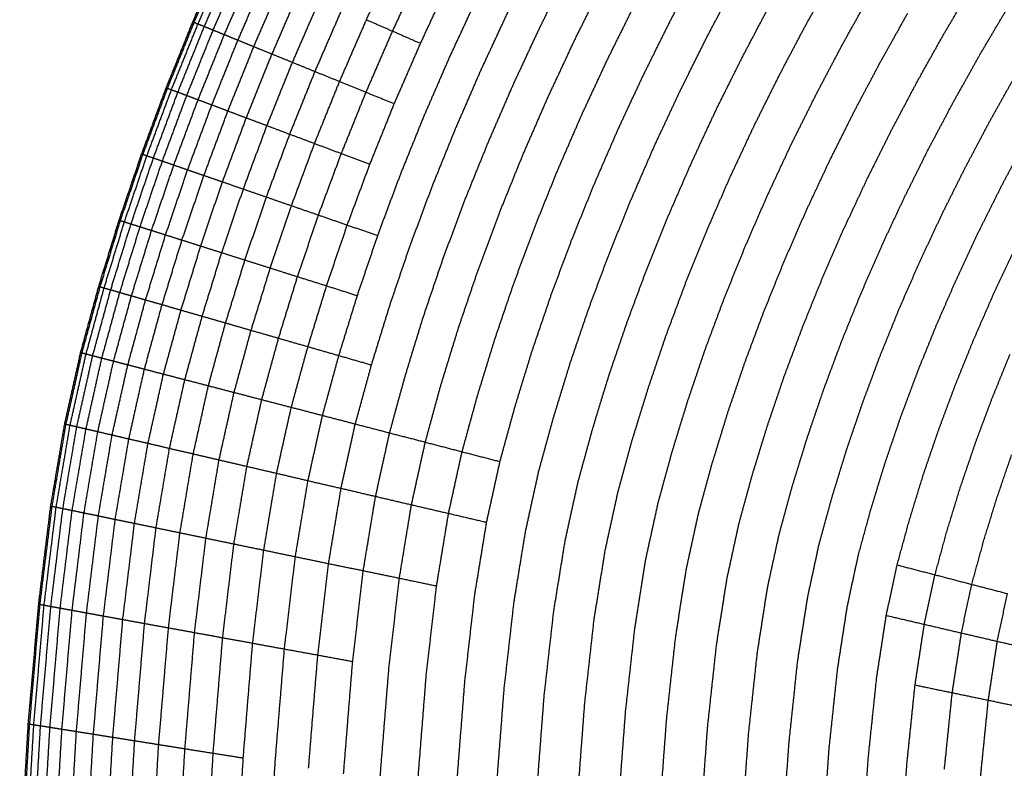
# Model space of a CAD drawing. Header units: millimetres. Extents: x 0 to 20, y 0 to 45.7.
# Tile 60 of 77: x 5.9 to 7, y 38.3 to 39.1. Entities that reach past the tile are written whole.
import ezdxf

# ---------------------------------------------------------------- set-up
doc = ezdxf.new("R2010")
doc.units = ezdxf.units.MM
doc.header["$MEASUREMENT"] = 0
doc.layers.add('Make2D$visible$lines', color=7, linetype='Continuous', true_color=0x000000)

msp = doc.modelspace()

# ---------------------------------------------------------------- linework, layer by layer
at = {"layer": 'Make2D$visible$lines'}
for points in [[(6.1147, 39.1139), (6.1299, 39.149), (6.1451, 39.1841)], [(6.1161, 39.1133), (6.1313, 39.1484), (6.1465, 39.1835)], [(6.1202, 39.1116), (6.1354, 39.1467), (6.1506, 39.1817)], [(6.127, 39.1089), (6.1421, 39.1438), (6.1573, 39.1787)], [(6.1364, 39.1051), (6.1515, 39.1399), (6.1666, 39.1747)], [(6.3004, 39.1161), (6.3157, 39.149), (6.331, 39.1818)], [(6.1484, 39.1002), (6.1634, 39.1348), (6.1785, 39.1695)], [(6.1629, 39.0943), (6.1779, 39.1287), (6.1928, 39.1632)], [(6.3284, 39.1039), (6.3435, 39.1364), (6.3586, 39.1688)], [(6.4865, 39.1089), (6.5017, 39.1395), (6.5169, 39.1701)], [(6.6259, 39.1155), (6.6412, 39.1445), (6.6565, 39.1735)], [(6.7716, 39.1123), (6.7869, 39.1396), (6.8021, 39.167)], [(6.1799, 39.0873), (6.1948, 39.1216), (6.2097, 39.1558)], [(6.3583, 39.0908), (6.3732, 39.1229), (6.3881, 39.155)], [(6.6642, 39.0964), (6.6792, 39.1249), (6.6943, 39.1534)], [(6.9186, 39.1013), (6.9338, 39.127), (6.949, 39.1528)], [(6.1994, 39.0794), (6.2142, 39.1134), (6.2289, 39.1474)], [(6.5222, 39.0922), (6.5372, 39.1223), (6.5521, 39.1525)], [(6.8108, 39.0914), (6.8258, 39.1183), (6.8409, 39.1452)], [(6.2213, 39.0705), (6.2359, 39.1042), (6.2506, 39.1379)], [(6.3899, 39.077), (6.4046, 39.1087), (6.4194, 39.1404)], [(6.559, 39.0749), (6.5738, 39.1046), (6.5885, 39.1343)], [(6.7031, 39.0769), (6.7179, 39.105), (6.7327, 39.133)], [(6.2454, 39.0607), (6.2599, 39.0941), (6.2744, 39.1275)], [(6.4231, 39.0625), (6.4377, 39.0937), (6.4522, 39.125)], [(6.8502, 39.0704), (6.865, 39.0968), (6.8797, 39.1232)], [(6.9573, 39.0795), (6.9723, 39.1048), (6.9872, 39.13)], [(6.0862, 39.0433), (6.1005, 39.0786), (6.1147, 39.1139)], [(6.0876, 39.0428), (6.1019, 39.0781), (6.1161, 39.1133)], [(6.0918, 39.0412), (6.106, 39.0764), (6.1202, 39.1116)], [(6.1147, 39.1139), (6.1154, 39.1136), (6.1161, 39.1133)], [(6.1161, 39.1133), (6.1181, 39.1125), (6.1202, 39.1116)], [(6.1202, 39.1116), (6.1236, 39.1103), (6.127, 39.1089)], [(6.2717, 39.05), (6.2861, 39.0831), (6.3004, 39.1161)], [(6.3004, 39.1161), (6.3144, 39.11), (6.3284, 39.1039)], [(6.5969, 39.0571), (6.6114, 39.0863), (6.6259, 39.1155)], [(6.7425, 39.0572), (6.757, 39.0848), (6.7716, 39.1123)], [(6.0987, 39.0387), (6.1128, 39.0738), (6.127, 39.1089)], [(6.1082, 39.0351), (6.1223, 39.0701), (6.1364, 39.1051)], [(6.1203, 39.0305), (6.1343, 39.0653), (6.1484, 39.1002)], [(6.127, 39.1089), (6.1317, 39.107), (6.1364, 39.1051)], [(6.1364, 39.1051), (6.1424, 39.1026), (6.1484, 39.1002)], [(6.1484, 39.1002), (6.1556, 39.0972), (6.1629, 39.0943)], [(6.3, 39.0385), (6.3142, 39.0712), (6.3284, 39.1039)], [(6.3284, 39.1039), (6.3434, 39.0974), (6.3583, 39.0908)], [(6.4578, 39.0473), (6.4722, 39.0781), (6.4865, 39.1089)], [(6.8896, 39.0495), (6.9041, 39.0754), (6.9186, 39.1013)], [(6.135, 39.025), (6.149, 39.0596), (6.1629, 39.0943)], [(6.1629, 39.0943), (6.1714, 39.0908), (6.1799, 39.0873)], [(6.3302, 39.0263), (6.3443, 39.0585), (6.3583, 39.0908)], [(6.4939, 39.0315), (6.5081, 39.0618), (6.5222, 39.0922)], [(6.6356, 39.039), (6.6499, 39.0677), (6.6642, 39.0964)], [(6.7822, 39.0373), (6.7965, 39.0644), (6.8108, 39.0914)], [(6.1522, 39.0185), (6.1661, 39.0529), (6.1799, 39.0873)], [(6.1719, 39.0111), (6.1856, 39.0453), (6.1994, 39.0794)], [(6.1799, 39.0873), (6.1897, 39.0834), (6.1994, 39.0794)], [(6.1994, 39.0794), (6.2104, 39.075), (6.2213, 39.0705)], [(6.9288, 39.0286), (6.9431, 39.054), (6.9573, 39.0795)], [(6.194, 39.0028), (6.2076, 39.0367), (6.2213, 39.0705)], [(6.2213, 39.0705), (6.2334, 39.0656), (6.2454, 39.0607)], [(6.3622, 39.0133), (6.376, 39.0451), (6.3899, 39.077)], [(6.5312, 39.0152), (6.5451, 39.045), (6.559, 39.0749)], [(6.675, 39.0205), (6.689, 39.0487), (6.7031, 39.0769)], [(6.8221, 39.0174), (6.8361, 39.0439), (6.8502, 39.0704)], [(6.2184, 38.9936), (6.2319, 39.0272), (6.2454, 39.0607)], [(6.2454, 39.0607), (6.2586, 39.0554), (6.2717, 39.05)], [(6.3958, 38.9996), (6.4095, 39.031), (6.4231, 39.0625)], [(6.9677, 39.0079), (6.9817, 39.0329), (6.9957, 39.0578)], [(6.2449, 38.9837), (6.2583, 39.0169), (6.2717, 39.05)], [(6.2717, 39.05), (6.2859, 39.0443), (6.3, 39.0385)], [(6.4309, 38.9853), (6.4444, 39.0163), (6.4578, 39.0473)], [(6.5695, 38.9984), (6.5832, 39.0278), (6.5969, 39.0571)], [(6.7149, 39.0018), (6.7287, 39.0295), (6.7425, 39.0572)], [(6.862, 38.9974), (6.8758, 39.0234), (6.8896, 39.0495)], [(6.0599, 38.9725), (6.0731, 39.0079), (6.0862, 39.0433)], [(6.0613, 38.972), (6.0745, 39.0074), (6.0876, 39.0428)], [(6.0655, 38.9706), (6.0787, 39.0059), (6.0918, 39.0412)], [(6.0725, 38.9682), (6.0856, 39.0034), (6.0987, 39.0387)], [(6.0862, 39.0433), (6.0869, 39.0431), (6.0876, 39.0428)], [(6.0876, 39.0428), (6.0897, 39.042), (6.0918, 39.0412)], [(6.0918, 39.0412), (6.0952, 39.0399), (6.0987, 39.0387)], [(6.0987, 39.0387), (6.1034, 39.0369), (6.1082, 39.0351)], [(6.2736, 38.9729), (6.2868, 39.0057), (6.3, 39.0385)], [(6.3, 39.0385), (6.3151, 39.0324), (6.3302, 39.0263)], [(6.6087, 38.9813), (6.6222, 39.0101), (6.6356, 39.039)], [(6.7551, 38.983), (6.7687, 39.0101), (6.7822, 39.0373)], [(6.0821, 38.9649), (6.0951, 39), (6.1082, 39.0351)], [(6.0943, 38.9606), (6.1073, 38.9956), (6.1203, 39.0305)], [(6.1082, 39.0351), (6.1142, 39.0328), (6.1203, 39.0305)], [(6.1203, 39.0305), (6.1276, 39.0278), (6.135, 39.025)], [(6.3041, 38.9614), (6.3172, 38.9938), (6.3302, 39.0263)], [(6.4674, 38.9705), (6.4807, 39.001), (6.4939, 39.0315)], [(6.9017, 38.9775), (6.9153, 39.003), (6.9288, 39.0286)], [(6.1091, 38.9555), (6.1221, 38.9903), (6.135, 39.025)], [(6.1265, 38.9495), (6.1394, 38.984), (6.1522, 39.0185)], [(6.135, 39.025), (6.1436, 39.0218), (6.1522, 39.0185)], [(6.1522, 39.0185), (6.162, 39.0148), (6.1719, 39.0111)], [(6.6486, 38.9638), (6.6618, 38.9922), (6.675, 39.0205)], [(6.7955, 38.964), (6.8088, 38.9907), (6.8221, 39.0174)], [(6.1464, 38.9426), (6.1591, 38.9769), (6.1719, 39.0111)], [(6.1719, 39.0111), (6.1829, 39.007), (6.194, 39.0028)], [(6.3364, 38.9493), (6.3493, 38.9813), (6.3622, 39.0133)], [(6.5051, 38.9552), (6.5182, 38.9852), (6.5312, 39.0152)], [(6.9412, 38.9578), (6.9544, 38.9828), (6.9677, 39.0079)], [(6.1687, 38.9349), (6.1813, 38.9689), (6.194, 39.0028)], [(6.194, 39.0028), (6.2062, 38.9982), (6.2184, 38.9936)], [(6.3703, 38.9365), (6.3831, 38.9681), (6.3958, 38.9996)], [(6.5439, 38.9394), (6.5567, 38.9689), (6.5695, 38.9984)], [(6.6889, 38.9462), (6.7019, 38.974), (6.7149, 39.0018)], [(6.8359, 38.9451), (6.849, 38.9712), (6.862, 38.9974)], [(6.1934, 38.9264), (6.2059, 38.96), (6.2184, 38.9936)], [(6.2184, 38.9936), (6.2317, 38.9887), (6.2449, 38.9837)], [(6.4058, 38.9232), (6.4184, 38.9543), (6.4309, 38.9853)], [(6.9801, 38.9383), (6.9931, 38.9629), (7.0061, 38.9875)], [(6.2202, 38.9171), (6.2326, 38.9504), (6.2449, 38.9837)], [(6.2449, 38.9837), (6.2593, 38.9783), (6.2736, 38.9729)], [(6.5835, 38.9233), (6.5961, 38.9523), (6.6087, 38.9813)], [(6.7297, 38.9284), (6.7424, 38.9557), (6.7551, 38.983)], [(6.8762, 38.9262), (6.889, 38.9519), (6.9017, 38.9775)], [(6.0358, 38.9016), (6.0479, 38.9371), (6.0599, 38.9725)], [(6.0372, 38.9012), (6.0493, 38.9366), (6.0613, 38.972)], [(6.0415, 38.8999), (6.0535, 38.9352), (6.0655, 38.9706)], [(6.0485, 38.8976), (6.0605, 38.9329), (6.0725, 38.9682)], [(6.0582, 38.8946), (6.0701, 38.9297), (6.0821, 38.9649)], [(6.0599, 38.9725), (6.0606, 38.9723), (6.0613, 38.972)], [(6.0613, 38.972), (6.0634, 38.9713), (6.0655, 38.9706)], [(6.0655, 38.9706), (6.069, 38.9694), (6.0725, 38.9682)], [(6.0725, 38.9682), (6.0773, 38.9665), (6.0821, 38.9649)], [(6.0821, 38.9649), (6.0882, 38.9628), (6.0943, 38.9606)], [(6.2491, 38.9071), (6.2613, 38.94), (6.2736, 38.9729)], [(6.2736, 38.9729), (6.2888, 38.9672), (6.3041, 38.9614)], [(6.4427, 38.9093), (6.4551, 38.9399), (6.4674, 38.9705)], [(6.6238, 38.9069), (6.6362, 38.9354), (6.6486, 38.9638)], [(6.7705, 38.9105), (6.783, 38.9373), (6.7955, 38.964)], [(6.0705, 38.8907), (6.0824, 38.9256), (6.0943, 38.9606)], [(6.0855, 38.8859), (6.0973, 38.9207), (6.1091, 38.9555)], [(6.0943, 38.9606), (6.1017, 38.9581), (6.1091, 38.9555)], [(6.1091, 38.9555), (6.1178, 38.9525), (6.1265, 38.9495)], [(6.2799, 38.8964), (6.292, 38.9289), (6.3041, 38.9614)], [(6.4808, 38.895), (6.493, 38.9251), (6.5051, 38.9552)], [(6.9161, 38.9075), (6.9286, 38.9327), (6.9412, 38.9578)], [(6.103, 38.8804), (6.1148, 38.9149), (6.1265, 38.9495)], [(6.1231, 38.874), (6.1347, 38.9083), (6.1464, 38.9426)], [(6.1265, 38.9495), (6.1365, 38.9461), (6.1464, 38.9426)], [(6.1464, 38.9426), (6.1576, 38.9388), (6.1687, 38.9349)], [(6.3125, 38.8851), (6.3244, 38.9172), (6.3364, 38.9493)], [(6.6646, 38.8903), (6.6768, 38.9183), (6.6889, 38.9462)], [(6.8114, 38.8926), (6.8237, 38.9188), (6.8359, 38.9451)], [(6.1456, 38.8669), (6.1572, 38.9009), (6.1687, 38.9349)], [(6.1687, 38.9349), (6.181, 38.9306), (6.1934, 38.9264)], [(6.3468, 38.8733), (6.3586, 38.9049), (6.3703, 38.9365)], [(6.52, 38.8803), (6.5319, 38.9098), (6.5439, 38.9394)], [(6.9555, 38.8891), (6.9678, 38.9137), (6.9801, 38.9383)], [(6.1704, 38.859), (6.1819, 38.8927), (6.1934, 38.9264)], [(6.1934, 38.9264), (6.2068, 38.9217), (6.2202, 38.9171)], [(6.3826, 38.8609), (6.3942, 38.892), (6.4058, 38.9232)], [(6.56, 38.8652), (6.5718, 38.8943), (6.5835, 38.9233)], [(6.7058, 38.8736), (6.7177, 38.901), (6.7297, 38.9284)], [(6.8521, 38.8748), (6.8642, 38.9005), (6.8762, 38.9262)], [(6.1975, 38.8504), (6.2088, 38.8838), (6.2202, 38.9171)], [(6.2202, 38.9171), (6.2346, 38.9121), (6.2491, 38.9071)], [(6.7471, 38.8568), (6.7588, 38.8837), (6.7705, 38.9105)], [(6.014, 38.8308), (6.0249, 38.8662), (6.0358, 38.9016)], [(6.0155, 38.8304), (6.0264, 38.8658), (6.0372, 38.9012)], [(6.0197, 38.8291), (6.0306, 38.8645), (6.0415, 38.8999)], [(6.0358, 38.9016), (6.0365, 38.9014), (6.0372, 38.9012)], [(6.0372, 38.9012), (6.0394, 38.9005), (6.0415, 38.8999)], [(6.0415, 38.8999), (6.045, 38.8987), (6.0485, 38.8976)], [(6.2267, 38.8412), (6.2379, 38.8741), (6.2491, 38.9071)], [(6.2491, 38.9071), (6.2645, 38.9018), (6.2799, 38.8964)], [(6.4199, 38.848), (6.4313, 38.8786), (6.4427, 38.9093)], [(6.6007, 38.8499), (6.6123, 38.8784), (6.6238, 38.9069)], [(6.8925, 38.8571), (6.9043, 38.8823), (6.9161, 38.9075)], [(6.0268, 38.8271), (6.0376, 38.8624), (6.0485, 38.8976)], [(6.0365, 38.8243), (6.0474, 38.8594), (6.0582, 38.8946)], [(6.0485, 38.8976), (6.0533, 38.8961), (6.0582, 38.8946)], [(6.049, 38.8207), (6.0598, 38.8557), (6.0705, 38.8907)], [(6.0582, 38.8946), (6.0643, 38.8926), (6.0705, 38.8907)], [(6.0705, 38.8907), (6.078, 38.8883), (6.0855, 38.8859)], [(6.2578, 38.8314), (6.2688, 38.8639), (6.2799, 38.8964)], [(6.2799, 38.8964), (6.2962, 38.8908), (6.3125, 38.8851)], [(6.4584, 38.8347), (6.4696, 38.8648), (6.4808, 38.895)], [(6.642, 38.8344), (6.6533, 38.8624), (6.6646, 38.8903)], [(6.7885, 38.84), (6.8, 38.8663), (6.8114, 38.8926)], [(6.0641, 38.8163), (6.0748, 38.8511), (6.0855, 38.8859)], [(6.0818, 38.8113), (6.0924, 38.8458), (6.103, 38.8804)], [(6.0855, 38.8859), (6.0942, 38.8831), (6.103, 38.8804)], [(6.103, 38.8804), (6.113, 38.8772), (6.1231, 38.874)], [(6.2907, 38.8209), (6.3016, 38.853), (6.3125, 38.8851)], [(6.4979, 38.821), (6.5089, 38.8506), (6.52, 38.8803)], [(6.9324, 38.8397), (6.9439, 38.8644), (6.9555, 38.8891)], [(6.102, 38.8054), (6.1125, 38.8397), (6.1231, 38.874)], [(6.1231, 38.874), (6.1343, 38.8704), (6.1456, 38.8669)], [(6.3253, 38.81), (6.336, 38.8416), (6.3468, 38.8733)], [(6.6836, 38.8187), (6.6947, 38.8462), (6.7058, 38.8736)], [(6.8297, 38.8233), (6.8409, 38.849), (6.8521, 38.8748)], [(6.9715, 38.8226), (6.9829, 38.8467), (6.9942, 38.8709)], [(6.1247, 38.7989), (6.1351, 38.8329), (6.1456, 38.8669)], [(6.1456, 38.8669), (6.158, 38.8629), (6.1704, 38.859)], [(6.1497, 38.7917), (6.1601, 38.8253), (6.1704, 38.859)], [(6.1704, 38.859), (6.184, 38.8547), (6.1975, 38.8504)], [(6.3614, 38.7985), (6.372, 38.8297), (6.3826, 38.8609)], [(6.5383, 38.807), (6.5492, 38.8361), (6.56, 38.8652)], [(6.177, 38.7838), (6.1873, 38.8171), (6.1975, 38.8504)], [(6.1975, 38.8504), (6.2121, 38.8458), (6.2267, 38.8412)], [(6.399, 38.7866), (6.4094, 38.8173), (6.4199, 38.848)], [(6.5795, 38.7928), (6.5901, 38.8213), (6.6007, 38.8499)], [(6.7254, 38.803), (6.7363, 38.8299), (6.7471, 38.8568)], [(6.8705, 38.8067), (6.8815, 38.8319), (6.8925, 38.8571)], [(6.2064, 38.7753), (6.2165, 38.8083), (6.2267, 38.8412)], [(6.2267, 38.8412), (6.2422, 38.8363), (6.2578, 38.8314)], [(6.7672, 38.7873), (6.7778, 38.8137), (6.7885, 38.84)], [(6.9108, 38.7903), (6.9216, 38.815), (6.9324, 38.8397)], [(5.9946, 38.76), (6.0043, 38.7954), (6.014, 38.8308)], [(5.9961, 38.7597), (6.0058, 38.795), (6.0155, 38.8304)], [(6.0004, 38.7585), (6.0101, 38.7938), (6.0197, 38.8291)], [(6.0075, 38.7567), (6.0171, 38.7919), (6.0268, 38.8271)], [(6.014, 38.8308), (6.0147, 38.8306), (6.0155, 38.8304)], [(6.0155, 38.8304), (6.0176, 38.8297), (6.0197, 38.8291)], [(6.0197, 38.8291), (6.0233, 38.8281), (6.0268, 38.8271)], [(6.0268, 38.8271), (6.0317, 38.8257), (6.0365, 38.8243)], [(6.2378, 38.7663), (6.2478, 38.7988), (6.2578, 38.8314)], [(6.2578, 38.8314), (6.2742, 38.8261), (6.2907, 38.8209)], [(6.4378, 38.7743), (6.4481, 38.8045), (6.4584, 38.8347)], [(6.6211, 38.7784), (6.6316, 38.8064), (6.642, 38.8344)], [(6.0173, 38.7541), (6.0269, 38.7892), (6.0365, 38.8243)], [(6.0299, 38.7509), (6.0394, 38.7858), (6.049, 38.8207)], [(6.0365, 38.8243), (6.0428, 38.8225), (6.049, 38.8207)], [(6.0451, 38.7469), (6.0546, 38.7816), (6.0641, 38.8163)], [(6.049, 38.8207), (6.0565, 38.8185), (6.0641, 38.8163)], [(6.0641, 38.8163), (6.0729, 38.8138), (6.0818, 38.8113)], [(6.2709, 38.7568), (6.2808, 38.7888), (6.2907, 38.8209)], [(6.4777, 38.7617), (6.4878, 38.7913), (6.4979, 38.821)], [(6.6631, 38.7638), (6.6734, 38.7913), (6.6836, 38.8187)], [(6.8088, 38.7717), (6.8192, 38.7975), (6.8297, 38.8233)], [(6.9504, 38.7742), (6.961, 38.7984), (6.9715, 38.8226)], [(6.0629, 38.7423), (6.0723, 38.7768), (6.0818, 38.8113)], [(6.0818, 38.8113), (6.0919, 38.8083), (6.102, 38.8054)], [(6.0832, 38.737), (6.0926, 38.7712), (6.102, 38.8054)], [(6.102, 38.8054), (6.1133, 38.8022), (6.1247, 38.7989)], [(6.3058, 38.7467), (6.3155, 38.7783), (6.3253, 38.81)], [(6.5185, 38.7488), (6.5284, 38.7779), (6.5383, 38.807)], [(6.85, 38.7562), (6.8603, 38.7814), (6.8705, 38.8067)], [(6.1061, 38.731), (6.1154, 38.765), (6.1247, 38.7989)], [(6.1247, 38.7989), (6.1372, 38.7953), (6.1497, 38.7917)], [(6.3423, 38.7362), (6.3518, 38.7674), (6.3614, 38.7985)], [(6.7053, 38.7492), (6.7154, 38.7761), (6.7254, 38.803)], [(6.1313, 38.7245), (6.1405, 38.7581), (6.1497, 38.7917)], [(6.1497, 38.7917), (6.1634, 38.7877), (6.177, 38.7838)], [(6.1588, 38.7173), (6.1679, 38.7506), (6.177, 38.7838)], [(6.177, 38.7838), (6.1917, 38.7796), (6.2064, 38.7753)], [(6.3801, 38.7253), (6.3896, 38.756), (6.399, 38.7866)], [(6.56, 38.7356), (6.5697, 38.7642), (6.5795, 38.7928)], [(6.7475, 38.7346), (6.7574, 38.761), (6.7672, 38.7873)], [(6.8908, 38.7409), (6.9008, 38.7656), (6.9108, 38.7903)], [(6.1884, 38.7096), (6.1974, 38.7425), (6.2064, 38.7753)], [(6.2064, 38.7753), (6.2221, 38.7708), (6.2378, 38.7663)], [(6.4193, 38.714), (6.4286, 38.7442), (6.4378, 38.7743)], [(6.6021, 38.7223), (6.6116, 38.7503), (6.6211, 38.7784)], [(6.9308, 38.7258), (6.9406, 38.75), (6.9504, 38.7742)], [(6.22, 38.7014), (6.2289, 38.7339), (6.2378, 38.7663)], [(6.2378, 38.7663), (6.2543, 38.7615), (6.2709, 38.7568)], [(6.6445, 38.7089), (6.6538, 38.7363), (6.6631, 38.7638)], [(6.7896, 38.7201), (6.7992, 38.7459), (6.8088, 38.7717)], [(5.9775, 38.6836), (5.9861, 38.7218), (5.9946, 38.76)], [(5.979, 38.6833), (5.9876, 38.7215), (5.9961, 38.7597)], [(5.9833, 38.6823), (5.9919, 38.7204), (6.0004, 38.7585)], [(5.9905, 38.6806), (5.999, 38.7187), (6.0075, 38.7567)], [(5.9946, 38.76), (5.9954, 38.7598), (5.9961, 38.7597)], [(5.9961, 38.7597), (5.9982, 38.7591), (6.0004, 38.7585)], [(6.0004, 38.7585), (6.0039, 38.7576), (6.0075, 38.7567)], [(6.0004, 38.6783), (6.0088, 38.7162), (6.0173, 38.7541)], [(6.0075, 38.7567), (6.0124, 38.7554), (6.0173, 38.7541)], [(6.0173, 38.7541), (6.0236, 38.7525), (6.0299, 38.7509)], [(6.2534, 38.6927), (6.2622, 38.7247), (6.2709, 38.7568)], [(6.2709, 38.7568), (6.2884, 38.7517), (6.3058, 38.7467)], [(6.4595, 38.7024), (6.4686, 38.7321), (6.4777, 38.7617)], [(6.8312, 38.7057), (6.8406, 38.7309), (6.85, 38.7562)], [(6.97, 38.7111), (6.9796, 38.7348), (6.9892, 38.7584)], [(6.013, 38.6754), (6.0214, 38.7131), (6.0299, 38.7509)], [(6.0283, 38.6718), (6.0367, 38.7094), (6.0451, 38.7469)], [(6.0299, 38.7509), (6.0375, 38.7489), (6.0451, 38.7469)], [(6.0451, 38.7469), (6.054, 38.7446), (6.0629, 38.7423)], [(6.0462, 38.6676), (6.0545, 38.705), (6.0629, 38.7423)], [(6.0629, 38.7423), (6.073, 38.7396), (6.0832, 38.737)], [(6.2885, 38.6836), (6.2972, 38.7151), (6.3058, 38.7467)], [(6.5006, 38.6906), (6.5096, 38.7197), (6.5185, 38.7488)], [(6.687, 38.6954), (6.6962, 38.7223), (6.7053, 38.7492)], [(6.0667, 38.6629), (6.075, 38.6999), (6.0832, 38.737)], [(6.0832, 38.737), (6.0947, 38.734), (6.1061, 38.731)], [(6.3252, 38.674), (6.3337, 38.7051), (6.3423, 38.7362)], [(6.5425, 38.6785), (6.5512, 38.7071), (6.56, 38.7356)], [(6.7296, 38.6819), (6.7386, 38.7083), (6.7475, 38.7346)], [(6.8723, 38.6914), (6.8816, 38.7161), (6.8908, 38.7409)], [(6.0897, 38.6575), (6.0979, 38.6943), (6.1061, 38.731)], [(6.1061, 38.731), (6.1187, 38.7278), (6.1313, 38.7245)], [(6.1151, 38.6516), (6.1232, 38.688), (6.1313, 38.7245)], [(6.1313, 38.7245), (6.1451, 38.7209), (6.1588, 38.7173)], [(6.3634, 38.6641), (6.3718, 38.6947), (6.3801, 38.7253)], [(6.5848, 38.6663), (6.5935, 38.6943), (6.6021, 38.7223)], [(6.9128, 38.6774), (6.9218, 38.7016), (6.9308, 38.7258)], [(6.1427, 38.6451), (6.1508, 38.6812), (6.1588, 38.7173)], [(6.1588, 38.7173), (6.1736, 38.7135), (6.1884, 38.7096)], [(6.4028, 38.6538), (6.411, 38.6839), (6.4193, 38.714)], [(6.772, 38.6685), (6.7808, 38.6943), (6.7896, 38.7201)], [(6.9523, 38.6638), (6.9611, 38.6874), (6.97, 38.7111)], [(6.1725, 38.6382), (6.1805, 38.6739), (6.1884, 38.7096)], [(6.1884, 38.7096), (6.2042, 38.7055), (6.22, 38.7014)], [(6.2043, 38.6308), (6.2121, 38.6661), (6.22, 38.7014)], [(6.22, 38.7014), (6.2367, 38.6971), (6.2534, 38.6927)], [(6.4433, 38.6433), (6.4514, 38.6729), (6.4595, 38.7024)], [(6.6276, 38.654), (6.636, 38.6814), (6.6445, 38.7089)], [(6.814, 38.6552), (6.8226, 38.6804), (6.8312, 38.7057)], [(6.2379, 38.6229), (6.2456, 38.6578), (6.2534, 38.6927)], [(6.2534, 38.6927), (6.271, 38.6881), (6.2885, 38.6836)], [(6.4847, 38.6325), (6.4927, 38.6616), (6.5006, 38.6906)], [(6.6705, 38.6417), (6.6788, 38.6685), (6.687, 38.6954)], [(6.8555, 38.642), (6.8639, 38.6667), (6.8723, 38.6914)], [(5.9626, 38.5958), (5.9701, 38.6397), (5.9775, 38.6836)], [(5.9641, 38.5955), (5.9715, 38.6394), (5.979, 38.6833)], [(5.9684, 38.5946), (5.9759, 38.6385), (5.9833, 38.6823)], [(5.9756, 38.5931), (5.983, 38.6369), (5.9905, 38.6806)], [(5.9775, 38.6836), (5.9783, 38.6835), (5.979, 38.6833)], [(5.979, 38.6833), (5.9812, 38.6828), (5.9833, 38.6823)], [(5.9833, 38.6823), (5.9869, 38.6815), (5.9905, 38.6806)], [(5.9905, 38.6806), (5.9954, 38.6795), (6.0004, 38.6783)], [(6.2733, 38.6147), (6.2809, 38.6491), (6.2885, 38.6836)], [(6.2885, 38.6836), (6.3069, 38.6788), (6.3252, 38.674)], [(6.5269, 38.6216), (6.5347, 38.65), (6.5425, 38.6785)], [(6.7134, 38.6293), (6.7215, 38.6556), (6.7296, 38.6819)], [(5.9855, 38.5911), (5.993, 38.6347), (6.0004, 38.6783)], [(5.9982, 38.5884), (6.0056, 38.6319), (6.013, 38.6754)], [(6.0004, 38.6783), (6.0067, 38.6769), (6.013, 38.6754)], [(6.013, 38.6754), (6.0206, 38.6736), (6.0283, 38.6718)], [(6.0136, 38.5853), (6.0209, 38.6285), (6.0283, 38.6718)], [(6.0283, 38.6718), (6.0372, 38.6697), (6.0462, 38.6676)], [(6.3102, 38.6061), (6.3177, 38.6401), (6.3252, 38.674)], [(6.3252, 38.674), (6.3443, 38.6691), (6.3634, 38.6641)], [(6.7561, 38.617), (6.7641, 38.6427), (6.772, 38.6685)], [(6.8963, 38.6291), (6.9045, 38.6533), (6.9128, 38.6774)], [(6.0316, 38.5815), (6.0389, 38.6246), (6.0462, 38.6676)], [(6.0462, 38.6676), (6.0564, 38.6653), (6.0667, 38.6629)], [(6.0522, 38.5773), (6.0594, 38.6201), (6.0667, 38.6629)], [(6.0667, 38.6629), (6.0782, 38.6602), (6.0897, 38.6575)], [(6.0753, 38.5725), (6.0825, 38.615), (6.0897, 38.6575)], [(6.0897, 38.6575), (6.1024, 38.6545), (6.1151, 38.6516)], [(6.3486, 38.5971), (6.356, 38.6306), (6.3634, 38.6641)], [(6.3634, 38.6641), (6.3831, 38.659), (6.4028, 38.6538)], [(6.5695, 38.6105), (6.5772, 38.6384), (6.5848, 38.6663)], [(6.9362, 38.6165), (6.9443, 38.6401), (6.9523, 38.6638)], [(6.1009, 38.5672), (6.108, 38.6094), (6.1151, 38.6516)], [(6.1151, 38.6516), (6.1289, 38.6484), (6.1427, 38.6451)], [(6.3883, 38.5879), (6.3955, 38.6209), (6.4028, 38.6538)], [(6.4028, 38.6538), (6.4231, 38.6486), (6.4433, 38.6433)], [(6.6126, 38.5993), (6.6201, 38.6266), (6.6276, 38.654)], [(6.7985, 38.6048), (6.8063, 38.63), (6.814, 38.6552)], [(6.975, 38.6042), (6.9829, 38.6273), (6.9908, 38.6504)], [(6.1287, 38.5614), (6.1357, 38.6033), (6.1427, 38.6451)], [(6.1427, 38.6451), (6.1576, 38.6417), (6.1725, 38.6382)], [(6.1586, 38.5552), (6.1656, 38.5967), (6.1725, 38.6382)], [(6.1725, 38.6382), (6.1884, 38.6345), (6.2043, 38.6308)], [(6.429, 38.5784), (6.4362, 38.6108), (6.4433, 38.6433)], [(6.6558, 38.588), (6.6631, 38.6148), (6.6705, 38.6417)], [(6.8404, 38.5927), (6.8479, 38.6174), (6.8555, 38.642)], [(6.1906, 38.5486), (6.1974, 38.5897), (6.2043, 38.6308)], [(6.2043, 38.6308), (6.2211, 38.6269), (6.2379, 38.6229)], [(6.4707, 38.5687), (6.4777, 38.6006), (6.4847, 38.6325)], [(6.699, 38.5768), (6.7062, 38.603), (6.7134, 38.6293)], [(6.8815, 38.5809), (6.8889, 38.605), (6.8963, 38.6291)], [(6.2244, 38.5416), (6.2311, 38.5823), (6.2379, 38.6229)], [(6.2379, 38.6229), (6.2556, 38.6188), (6.2733, 38.6147)], [(6.5131, 38.5588), (6.52, 38.5902), (6.5269, 38.6216)], [(6.7421, 38.5656), (6.7491, 38.5913), (6.7561, 38.617)], [(6.9217, 38.5693), (6.929, 38.5929), (6.9362, 38.6165)], [(6.2599, 38.5342), (6.2666, 38.5745), (6.2733, 38.6147)], [(6.2733, 38.6147), (6.2917, 38.6104), (6.3102, 38.6061)], [(6.297, 38.5266), (6.3036, 38.5663), (6.3102, 38.6061)], [(6.3102, 38.6061), (6.3294, 38.6016), (6.3486, 38.5971)], [(6.556, 38.5488), (6.5628, 38.5796), (6.5695, 38.6105)], [(6.7847, 38.5545), (6.7916, 38.5796), (6.7985, 38.6048)], [(5.9497, 38.4908), (5.9561, 38.5433), (5.9626, 38.5958)], [(5.9511, 38.4905), (5.9576, 38.543), (5.9641, 38.5955)], [(5.9555, 38.4897), (5.962, 38.5422), (5.9684, 38.5946)], [(5.9626, 38.5958), (5.9633, 38.5957), (5.9641, 38.5955)], [(5.9641, 38.5955), (5.9662, 38.5951), (5.9684, 38.5946)], [(5.9684, 38.5946), (5.972, 38.5939), (5.9756, 38.5931)], [(6.3357, 38.5186), (6.3421, 38.5578), (6.3486, 38.5971)], [(6.3486, 38.5971), (6.3684, 38.5925), (6.3883, 38.5879)], [(6.5993, 38.5387), (6.606, 38.569), (6.6126, 38.5993)], [(6.9608, 38.558), (6.9679, 38.5811), (6.975, 38.6042)], [(5.9627, 38.4884), (5.9692, 38.5408), (5.9756, 38.5931)], [(5.9727, 38.4866), (5.9791, 38.5388), (5.9855, 38.5911)], [(5.9756, 38.5931), (5.9806, 38.5921), (5.9855, 38.5911)], [(5.9855, 38.5911), (5.9919, 38.5898), (5.9982, 38.5884)], [(5.9855, 38.4843), (5.9919, 38.5364), (5.9982, 38.5884)], [(5.9982, 38.5884), (6.0059, 38.5869), (6.0136, 38.5853)], [(6.0009, 38.4814), (6.0073, 38.5334), (6.0136, 38.5853)], [(6.0136, 38.5853), (6.0226, 38.5834), (6.0316, 38.5815)], [(6.3755, 38.5103), (6.3819, 38.5491), (6.3883, 38.5879)], [(6.3883, 38.5879), (6.4086, 38.5831), (6.429, 38.5784)], [(6.6428, 38.5285), (6.6493, 38.5583), (6.6558, 38.588)], [(6.8269, 38.5435), (6.8336, 38.5681), (6.8404, 38.5927)], [(6.019, 38.4781), (6.0253, 38.5298), (6.0316, 38.5815)], [(6.0316, 38.5815), (6.0419, 38.5794), (6.0522, 38.5773)], [(6.0397, 38.4744), (6.046, 38.5258), (6.0522, 38.5773)], [(6.0522, 38.5773), (6.0638, 38.5749), (6.0753, 38.5725)], [(6.4165, 38.5018), (6.4228, 38.5401), (6.429, 38.5784)], [(6.6863, 38.5184), (6.6927, 38.5476), (6.699, 38.5768)], [(6.8683, 38.5327), (6.8749, 38.5568), (6.8815, 38.5809)], [(6.063, 38.4701), (6.0692, 38.5213), (6.0753, 38.5725)], [(6.0753, 38.5725), (6.0881, 38.5698), (6.1009, 38.5672)], [(6.0886, 38.4655), (6.0947, 38.5163), (6.1009, 38.5672)], [(6.1009, 38.5672), (6.1148, 38.5643), (6.1287, 38.5614)], [(6.4584, 38.4931), (6.4645, 38.5309), (6.4707, 38.5687)], [(6.7296, 38.5083), (6.7358, 38.5369), (6.7421, 38.5656)], [(6.9088, 38.5222), (6.9153, 38.5457), (6.9217, 38.5693)], [(6.1165, 38.4604), (6.1226, 38.5109), (6.1287, 38.5614)], [(6.1287, 38.5614), (6.1437, 38.5583), (6.1586, 38.5552)], [(6.1466, 38.4549), (6.1526, 38.5051), (6.1586, 38.5552)], [(6.1586, 38.5552), (6.1746, 38.5519), (6.1906, 38.5486)], [(6.501, 38.4843), (6.5071, 38.5215), (6.5131, 38.5588)], [(6.7726, 38.4983), (6.7787, 38.5264), (6.7847, 38.5545)], [(6.9482, 38.5119), (6.9545, 38.535), (6.9608, 38.558)], [(6.1787, 38.449), (6.1846, 38.4988), (6.1906, 38.5486)], [(6.1906, 38.5486), (6.2075, 38.5451), (6.2244, 38.5416)], [(6.2127, 38.4428), (6.2185, 38.4922), (6.2244, 38.5416)], [(6.2244, 38.5416), (6.2421, 38.5379), (6.2599, 38.5342)], [(6.5442, 38.4754), (6.5501, 38.5121), (6.556, 38.5488)], [(6.815, 38.4884), (6.8209, 38.5159), (6.8269, 38.5435)], [(6.2484, 38.4363), (6.2541, 38.4853), (6.2599, 38.5342)], [(6.2599, 38.5342), (6.2785, 38.5304), (6.297, 38.5266)], [(6.5878, 38.4663), (6.5936, 38.5025), (6.5993, 38.5387)], [(6.8567, 38.4787), (6.8625, 38.5057), (6.8683, 38.5327)], [(6.8683, 38.5327), (6.8885, 38.5275), (6.9088, 38.5222)], [(6.2857, 38.4295), (6.2914, 38.478), (6.297, 38.5266)], [(6.297, 38.5266), (6.3164, 38.5226), (6.3357, 38.5186)], [(6.6315, 38.4573), (6.6372, 38.4929), (6.6428, 38.5285)], [(6.8974, 38.4692), (6.9031, 38.4957), (6.9088, 38.5222)], [(6.9088, 38.5222), (6.9285, 38.5171), (6.9482, 38.5119)], [(6.3245, 38.4225), (6.3301, 38.4705), (6.3357, 38.5186)], [(6.3357, 38.5186), (6.3556, 38.5144), (6.3755, 38.5103)], [(6.3645, 38.4152), (6.37, 38.4627), (6.3755, 38.5103)], [(6.6752, 38.4482), (6.6808, 38.4833), (6.6863, 38.5184)], [(6.9371, 38.4599), (6.9426, 38.4859), (6.9482, 38.5119)], [(6.9482, 38.5119), (6.9673, 38.507), (6.9864, 38.502)], [(6.4057, 38.4077), (6.4111, 38.4547), (6.4165, 38.5018)], [(6.7188, 38.4392), (6.7242, 38.4737), (6.7296, 38.5083)], [(6.9755, 38.451), (6.9809, 38.4765), (6.9864, 38.502)], [(5.9386, 38.3627), (5.9442, 38.4268), (5.9497, 38.4908)], [(5.9401, 38.3625), (5.9456, 38.4265), (5.9511, 38.4905)], [(5.9445, 38.3618), (5.95, 38.4258), (5.9555, 38.4897)], [(5.9497, 38.4908), (5.9504, 38.4907), (5.9511, 38.4905)], [(5.9511, 38.4905), (5.9533, 38.4901), (5.9555, 38.4897)], [(5.9555, 38.4897), (5.9591, 38.4891), (5.9627, 38.4884)], [(6.4478, 38.4), (6.4531, 38.4466), (6.4584, 38.4931)], [(6.7619, 38.4302), (6.7673, 38.4643), (6.7726, 38.4983)], [(5.9517, 38.3607), (5.9572, 38.4245), (5.9627, 38.4884)], [(5.9618, 38.3591), (5.9673, 38.4228), (5.9727, 38.4866)], [(5.9627, 38.4884), (5.9677, 38.4875), (5.9727, 38.4866)], [(5.9727, 38.4866), (5.9791, 38.4854), (5.9855, 38.4843)], [(5.9746, 38.357), (5.98, 38.4206), (5.9855, 38.4843)], [(5.9855, 38.4843), (5.9932, 38.4829), (6.0009, 38.4814)], [(5.9901, 38.3546), (5.9955, 38.418), (6.0009, 38.4814)], [(6.0009, 38.4814), (6.01, 38.4798), (6.019, 38.4781)], [(6.4906, 38.3922), (6.4958, 38.4382), (6.501, 38.4843)], [(6.8046, 38.4214), (6.8098, 38.4549), (6.815, 38.4884)], [(6.8465, 38.4127), (6.8516, 38.4457), (6.8567, 38.4787)], [(6.8567, 38.4787), (6.877, 38.4739), (6.8974, 38.4692)], [(6.0083, 38.3517), (6.0136, 38.4149), (6.019, 38.4781)], [(6.019, 38.4781), (6.0294, 38.4763), (6.0397, 38.4744)], [(6.029, 38.3484), (6.0344, 38.4114), (6.0397, 38.4744)], [(6.0397, 38.4744), (6.0513, 38.4723), (6.063, 38.4701)], [(6.0524, 38.3447), (6.0577, 38.4074), (6.063, 38.4701)], [(6.063, 38.4701), (6.0758, 38.4678), (6.0886, 38.4655)], [(6.534, 38.3843), (6.5391, 38.4298), (6.5442, 38.4754)], [(6.8875, 38.4043), (6.8924, 38.4367), (6.8974, 38.4692)], [(6.8974, 38.4692), (6.9172, 38.4646), (6.9371, 38.4599)], [(6.0781, 38.3406), (6.0834, 38.403), (6.0886, 38.4655)], [(6.0886, 38.4655), (6.1026, 38.4629), (6.1165, 38.4604)], [(6.1062, 38.3361), (6.1114, 38.3983), (6.1165, 38.4604)], [(6.1165, 38.4604), (6.1316, 38.4576), (6.1466, 38.4549)], [(6.5778, 38.3763), (6.5828, 38.4213), (6.5878, 38.4663)], [(6.6217, 38.3683), (6.6266, 38.4128), (6.6315, 38.4573)], [(6.9273, 38.396), (6.9322, 38.428), (6.9371, 38.4599)], [(6.9371, 38.4599), (6.9563, 38.4555), (6.9755, 38.451)], [(6.1364, 38.3313), (6.1415, 38.3931), (6.1466, 38.4549)], [(6.1466, 38.4549), (6.1627, 38.452), (6.1787, 38.449)], [(6.1686, 38.3262), (6.1736, 38.3876), (6.1787, 38.449)], [(6.1787, 38.449), (6.1957, 38.4459), (6.2127, 38.4428)], [(6.6656, 38.3603), (6.6704, 38.4042), (6.6752, 38.4482)], [(6.9659, 38.388), (6.9707, 38.4195), (6.9755, 38.451)], [(6.9755, 38.451), (6.9939, 38.4467), (7.0124, 38.4424)], [(6.2027, 38.3208), (6.2077, 38.3818), (6.2127, 38.4428)], [(6.2127, 38.4428), (6.2305, 38.4396), (6.2484, 38.4363)], [(6.2385, 38.3151), (6.2434, 38.3757), (6.2484, 38.4363)], [(6.2484, 38.4363), (6.267, 38.4329), (6.2857, 38.4295)], [(6.7094, 38.3523), (6.7141, 38.3957), (6.7188, 38.4392)], [(6.276, 38.3092), (6.2808, 38.3694), (6.2857, 38.4295)], [(6.7528, 38.3444), (6.7574, 38.3873), (6.7619, 38.4302)], [(6.3149, 38.303), (6.3197, 38.3627), (6.3245, 38.4225)], [(6.3551, 38.2966), (6.3598, 38.3559), (6.3645, 38.4152)], [(6.7956, 38.3366), (6.8001, 38.379), (6.8046, 38.4214)], [(6.3965, 38.29), (6.4011, 38.3488), (6.4057, 38.4077)], [(6.8377, 38.3289), (6.8421, 38.3708), (6.8465, 38.4127)], [(6.4387, 38.2833), (6.4433, 38.3417), (6.4478, 38.4)], [(6.8789, 38.3214), (6.8832, 38.3628), (6.8875, 38.4043)], [(6.8875, 38.4043), (6.9074, 38.4001), (6.9273, 38.396)], [(6.9189, 38.3141), (6.9231, 38.355), (6.9273, 38.396)], [(6.9273, 38.396), (6.9466, 38.392), (6.9659, 38.388)], [(6.4817, 38.2765), (6.4862, 38.3343), (6.4906, 38.3922)], [(6.5253, 38.2696), (6.5297, 38.3269), (6.534, 38.3843)], [(6.9577, 38.307), (6.9618, 38.3475), (6.9659, 38.388)], [(6.9659, 38.388), (6.9845, 38.3841), (7.0031, 38.3803)], [(6.5692, 38.2626), (6.5735, 38.3195), (6.5778, 38.3763)], [(5.9294, 38.2059), (5.934, 38.2843), (5.9386, 38.3627)], [(5.9308, 38.2057), (5.9355, 38.2841), (5.9401, 38.3625)], [(5.9386, 38.3627), (5.9394, 38.3626), (5.9401, 38.3625)], [(5.9401, 38.3625), (5.9423, 38.3621), (5.9445, 38.3618)], [(6.6133, 38.2556), (6.6175, 38.3119), (6.6217, 38.3683)], [(5.9352, 38.2051), (5.9399, 38.2834), (5.9445, 38.3618)], [(5.9425, 38.2041), (5.9471, 38.2824), (5.9517, 38.3607)], [(5.9445, 38.3618), (5.9481, 38.3612), (5.9517, 38.3607)], [(5.9517, 38.3607), (5.9568, 38.3599), (5.9618, 38.3591)], [(5.9526, 38.2027), (5.9572, 38.2809), (5.9618, 38.3591)], [(5.9618, 38.3591), (5.9682, 38.358), (5.9746, 38.357)], [(5.9654, 38.2009), (5.97, 38.279), (5.9746, 38.357)], [(5.9746, 38.357), (5.9823, 38.3558), (5.9901, 38.3546)], [(5.981, 38.1988), (5.9855, 38.2767), (5.9901, 38.3546)], [(5.9901, 38.3546), (5.9992, 38.3531), (6.0083, 38.3517)], [(6.6574, 38.2486), (6.6615, 38.3044), (6.6656, 38.3603)], [(6.7014, 38.2416), (6.7054, 38.297), (6.7094, 38.3523)], [(5.9992, 38.1963), (6.0037, 38.274), (6.0083, 38.3517)], [(6.0083, 38.3517), (6.0186, 38.35), (6.029, 38.3484)], [(6.0201, 38.1935), (6.0245, 38.2709), (6.029, 38.3484)], [(6.029, 38.3484), (6.0407, 38.3465), (6.0524, 38.3447)], [(6.0435, 38.1903), (6.0479, 38.2675), (6.0524, 38.3447)], [(6.0524, 38.3447), (6.0652, 38.3426), (6.0781, 38.3406)], [(6.7449, 38.2347), (6.7488, 38.2896), (6.7528, 38.3444)], [(6.0693, 38.1867), (6.0737, 38.2637), (6.0781, 38.3406)], [(6.0781, 38.3406), (6.0921, 38.3384), (6.1062, 38.3361)], [(6.0974, 38.1829), (6.1018, 38.2595), (6.1062, 38.3361)], [(6.1062, 38.3361), (6.1213, 38.3337), (6.1364, 38.3313)], [(6.1277, 38.1787), (6.1321, 38.255), (6.1364, 38.3313)], [(6.1364, 38.3313), (6.1525, 38.3288), (6.1686, 38.3262)], [(6.7879, 38.2279), (6.7917, 38.2822), (6.7956, 38.3366)], [(6.1601, 38.1743), (6.1643, 38.2503), (6.1686, 38.3262)], [(6.1943, 38.1696), (6.1985, 38.2452), (6.2027, 38.3208)], [(6.8302, 38.2212), (6.8339, 38.275), (6.8377, 38.3289)], [(6.8715, 38.2146), (6.8752, 38.268), (6.8789, 38.3214)]]:
    msp.add_open_spline(points, degree=2, dxfattribs=at)

doc.saveas('drawing.dxf')
